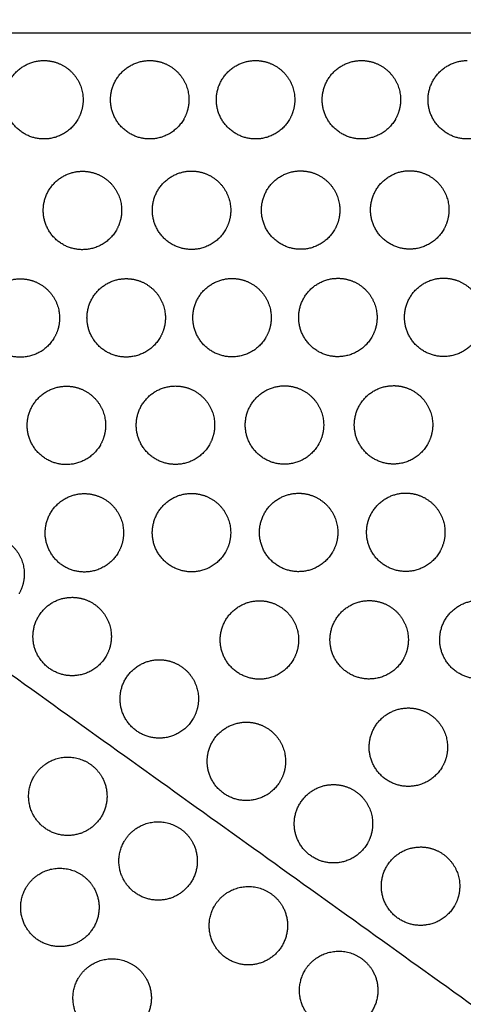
# Model space of a CAD drawing. Header units: millimetres. Extents: x -125 to 375, y 0 to 433.
# Tile 29 of 45: x 194 to 228, y 142 to 218. Entities that reach past the tile are written whole.
import ezdxf

# ---------------------------------------------------------------- set-up
doc = ezdxf.new("R2010")
doc.units = ezdxf.units.MM
doc.layers.add('Layer 01', color=18, linetype='Continuous', true_color=0x000000)

msp = doc.modelspace()

# ---------------------------------------------------------------- linework, layer by layer
at = {"layer": 'Layer 01'}
for points in [[(250, 433.013, 76), (187.5, 324.76, 76), (125, 216.506, 76)], [(282.095, 287.72, 87), (203.547, 252.113, 81.5), (125, 216.506, 76)], [(375, 216.506, 76), (250, 216.506, 76), (125, 216.506, 76)], [(265.22, 116.065, 87), (195.11, 166.286, 81.5), (125, 216.506, 76)], [(250, 0, 76), (187.5, 108.253, 76), (125, 216.506, 76)]]:
    msp.add_open_spline(points, degree=2, dxfattribs=at)
at = {"layer": 'Layer 01', "extrusion": (1.3751e-14, -0.108866, -0.994056)}
msp.add_rational_spline([(198.643, 209.906, 76.723), (197.777, 208.406, 76.887), (196.045, 208.406, 76.887), (193.045, 208.406, 76.887), (193.045, 211.406, 76.559), (193.045, 214.406, 76.23), (196.045, 214.406, 76.23)], [0.868347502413, 0.807007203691, 1, 0.707106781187, 1, 0.707106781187, 1], degree=2, knots=[5.529659, 5.529659, 5.529659, 9.49499, 9.49499, 15.512927, 15.512927, 21.530864, 21.530864, 21.530864], dxfattribs=at)
at = {"layer": 'Layer 01', "extrusion": (7.24707e-14, 0.108866, 0.994056)}
msp.add_rational_spline([(196.045, 214.406, 76.23), (196.848, 214.406, 76.23), (197.545, 214.004, 76.274)], [1, 0.900099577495, 0.868347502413], degree=2, dxfattribs=at)
at = {"layer": 'Layer 01', "extrusion": (-6.75833e-14, -0.108866, -0.994056)}
msp.add_rational_spline([(197.545, 214.004, 76.274), (199.045, 213.138, 76.369), (199.045, 211.406, 76.559), (199.045, 210.603, 76.647), (198.643, 209.906, 76.723)], [0.868347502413, 0.807007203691, 1, 0.900099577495, 0.868347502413], degree=2, knots=[0, 0, 0, 3.477052, 3.477052, 5.529659, 5.529659, 5.529659], dxfattribs=at)
at = {"layer": 'Layer 01', "extrusion": (3.92322e-15, 0.108866, 0.994056)}
msp.add_rational_spline([(206.743, 209.906, 76.723), (205.877, 208.406, 76.887), (204.145, 208.406, 76.887), (201.145, 208.406, 76.887), (201.145, 211.406, 76.559), (201.145, 214.406, 76.23), (204.145, 214.406, 76.23)], [0.868347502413, 0.807007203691, 1, 0.707106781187, 1, 0.707106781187, 1], degree=2, knots=[5.529659, 5.529659, 5.529659, 9.49499, 9.49499, 15.512927, 15.512927, 21.530864, 21.530864, 21.530864], dxfattribs=at)
at = {"layer": 'Layer 01', "extrusion": (4.93756e-14, 0.108866, 0.994056)}
msp.add_rational_spline([(204.145, 214.406, 76.23), (204.948, 214.406, 76.23), (205.645, 214.004, 76.274)], [1, 0.900099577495, 0.868347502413], degree=2, dxfattribs=at)
at = {"layer": 'Layer 01', "extrusion": (1.11719e-14, -0.108866, -0.994056)}
msp.add_rational_spline([(205.645, 214.004, 76.274), (207.145, 213.138, 76.369), (207.145, 211.406, 76.559), (207.145, 210.603, 76.647), (206.743, 209.906, 76.723)], [0.868347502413, 0.807007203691, 1, 0.900099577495, 0.868347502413], degree=2, knots=[0, 0, 0, 3.477052, 3.477052, 5.529659, 5.529659, 5.529659], dxfattribs=at)
at = {"layer": 'Layer 01', "extrusion": (1.21572e-16, -0.108866, -0.994056)}
msp.add_rational_spline([(214.843, 209.906, 76.723), (213.977, 208.406, 76.887), (212.245, 208.406, 76.887), (209.245, 208.406, 76.887), (209.245, 211.406, 76.559), (209.245, 214.406, 76.23), (212.245, 214.406, 76.23)], [0.868347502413, 0.807007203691, 1, 0.707106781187, 1, 0.707106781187, 1], degree=2, knots=[5.529659, 5.529659, 5.529659, 9.49499, 9.49499, 15.512927, 15.512927, 21.530864, 21.530864, 21.530864], dxfattribs=at)
at = {"layer": 'Layer 01', "extrusion": (5.32248e-14, 0.108866, 0.994056)}
msp.add_rational_spline([(212.245, 214.406, 76.23), (213.048, 214.406, 76.23), (213.745, 214.004, 76.274)], [1, 0.900099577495, 0.868347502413], degree=2, dxfattribs=at)
at = {"layer": 'Layer 01', "extrusion": (-1.32958e-14, -0.108866, -0.994056)}
msp.add_rational_spline([(213.745, 214.004, 76.274), (215.245, 213.138, 76.369), (215.245, 211.406, 76.559), (215.245, 210.603, 76.647), (214.843, 209.906, 76.723)], [0.868347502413, 0.807007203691, 1, 0.900099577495, 0.868347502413], degree=2, knots=[0, 0, 0, 3.477052, 3.477052, 5.529659, 5.529659, 5.529659], dxfattribs=at)
at = {"layer": 'Layer 01', "extrusion": (4.57709e-15, 0.108866, 0.994056)}
msp.add_rational_spline([(222.943, 209.906, 76.723), (222.077, 208.406, 76.887), (220.345, 208.406, 76.887), (217.345, 208.406, 76.887), (217.345, 211.406, 76.559), (217.345, 214.406, 76.23), (220.345, 214.406, 76.23)], [0.868347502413, 0.807007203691, 1, 0.707106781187, 1, 0.707106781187, 1], degree=2, knots=[5.529659, 5.529659, 5.529659, 9.49499, 9.49499, 15.512927, 15.512927, 21.530864, 21.530864, 21.530864], dxfattribs=at)
at = {"layer": 'Layer 01', "extrusion": (8.83717e-14, 0.108866, 0.994056)}
msp.add_rational_spline([(220.345, 214.406, 76.23), (221.148, 214.406, 76.23), (221.845, 214.004, 76.274)], [1, 0.900099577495, 0.868347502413], degree=2, dxfattribs=at)
at = {"layer": 'Layer 01', "extrusion": (-2.8758e-14, -0.108866, -0.994056)}
msp.add_rational_spline([(221.845, 214.004, 76.274), (223.345, 213.138, 76.369), (223.345, 211.406, 76.559), (223.345, 210.603, 76.647), (222.943, 209.906, 76.723)], [0.868347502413, 0.807007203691, 1, 0.900099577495, 0.868347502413], degree=2, knots=[0, 0, 0, 3.477052, 3.477052, 5.529659, 5.529659, 5.529659], dxfattribs=at)
at = {"layer": 'Layer 01', "extrusion": (0, -0.108866, -0.994056)}
msp.add_rational_spline([(231.043, 209.906, 76.723), (230.177, 208.406, 76.887), (228.445, 208.406, 76.887), (225.445, 208.406, 76.887), (225.445, 211.406, 76.559), (225.445, 214.406, 76.23), (228.445, 214.406, 76.23)], [0.868347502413, 0.807007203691, 1, 0.707106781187, 1, 0.707106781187, 1], degree=2, knots=[5.529659, 5.529659, 5.529659, 9.49499, 9.49499, 15.512927, 15.512927, 21.530864, 21.530864, 21.530864], dxfattribs=at)
at = {"layer": 'Layer 01', "extrusion": (-4.33716e-16, -0.108866, -0.994056)}
msp.add_rational_spline([(201.592, 201.436, 77.65), (200.726, 199.936, 77.815), (198.994, 199.936, 77.815), (195.994, 199.936, 77.815), (195.994, 202.936, 77.486), (195.994, 205.936, 77.158), (198.994, 205.936, 77.158)], [0.868347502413, 0.807007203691, 1, 0.707106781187, 1, 0.707106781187, 1], degree=2, knots=[5.529659, 5.529659, 5.529659, 9.49499, 9.49499, 15.512927, 15.512927, 21.530864, 21.530864, 21.530864], dxfattribs=at)
at = {"layer": 'Layer 01', "extrusion": (-5.2216e-14, 0.108866, 0.994056)}
msp.add_rational_spline([(198.994, 205.936, 77.158), (199.798, 205.936, 77.158), (200.494, 205.534, 77.202)], [1, 0.900099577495, 0.868347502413], degree=2, dxfattribs=at)
at = {"layer": 'Layer 01', "extrusion": (3.74901e-15, -0.108866, -0.994056)}
msp.add_rational_spline([(209.942, 201.45, 77.649), (209.076, 199.95, 77.813), (207.344, 199.95, 77.813), (204.344, 199.95, 77.813), (204.344, 202.95, 77.485), (204.344, 205.95, 77.156), (207.344, 205.95, 77.156)], [0.868347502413, 0.807007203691, 1, 0.707106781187, 1, 0.707106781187, 1], degree=2, knots=[5.529659, 5.529659, 5.529659, 9.49499, 9.49499, 15.512927, 15.512927, 21.530864, 21.530864, 21.530864], dxfattribs=at)
at = {"layer": 'Layer 01', "extrusion": (-7.36387e-14, 0.108866, 0.994056)}
for points in [[(207.344, 205.95, 77.156), (208.148, 205.95, 77.156), (208.844, 205.548, 77.2)], [(207.341, 181.288, 79.857), (208.144, 181.288, 79.857), (208.841, 180.886, 79.901)]]:
    msp.add_rational_spline(points, [1, 0.900099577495, 0.868347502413], degree=2, dxfattribs=at)
at = {"layer": 'Layer 01', "extrusion": (1.30774e-15, 0.108866, 0.994056)}
msp.add_rational_spline([(218.292, 201.464, 77.647), (217.426, 199.964, 77.812), (215.694, 199.964, 77.812), (212.694, 199.964, 77.812), (212.694, 202.964, 77.483), (212.694, 205.964, 77.155), (215.694, 205.964, 77.155)], [0.868347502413, 0.807007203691, 1, 0.707106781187, 1, 0.707106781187, 1], degree=2, knots=[5.529659, 5.529659, 5.529659, 9.49499, 9.49499, 15.512927, 15.512927, 21.530864, 21.530864, 21.530864], dxfattribs=at)
at = {"layer": 'Layer 01', "extrusion": (-2.52718e-14, 0.108866, 0.994056)}
msp.add_rational_spline([(215.694, 205.964, 77.155), (216.498, 205.964, 77.155), (217.194, 205.562, 77.199)], [1, 0.900099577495, 0.868347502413], degree=2, dxfattribs=at)
at = {"layer": 'Layer 01', "extrusion": (3.36222e-15, -0.108866, -0.994056)}
msp.add_rational_spline([(226.642, 201.477, 77.646), (225.776, 199.977, 77.81), (224.044, 199.977, 77.81), (221.044, 199.977, 77.81), (221.044, 202.977, 77.482), (221.044, 205.977, 77.153), (224.044, 205.977, 77.153)], [0.868347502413, 0.807007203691, 1, 0.707106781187, 1, 0.707106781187, 1], degree=2, knots=[5.529659, 5.529659, 5.529659, 9.49499, 9.49499, 15.512927, 15.512927, 21.530864, 21.530864, 21.530864], dxfattribs=at)
at = {"layer": 'Layer 01', "extrusion": (-9.72381e-14, 0.108866, 0.994056)}
msp.add_rational_spline([(224.044, 205.977, 77.153), (224.848, 205.977, 77.153), (225.544, 205.575, 77.197)], [1, 0.900099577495, 0.868347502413], degree=2, dxfattribs=at)
at = {"layer": 'Layer 01', "extrusion": (1.6864e-14, -0.108866, -0.994056)}
msp.add_rational_spline([(200.494, 205.534, 77.202), (201.994, 204.668, 77.297), (201.994, 202.936, 77.486), (201.994, 202.132, 77.574), (201.592, 201.436, 77.65)], [0.868347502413, 0.807007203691, 1, 0.900099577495, 0.868347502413], degree=2, knots=[0, 0, 0, 3.477052, 3.477052, 5.529659, 5.529659, 5.529659], dxfattribs=at)
at = {"layer": 'Layer 01', "extrusion": (1.50374e-14, -0.108866, -0.994056)}
msp.add_rational_spline([(208.844, 205.548, 77.2), (210.344, 204.682, 77.295), (210.344, 202.95, 77.485), (210.344, 202.146, 77.573), (209.942, 201.45, 77.649)], [0.868347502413, 0.807007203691, 1, 0.900099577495, 0.868347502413], degree=2, knots=[0, 0, 0, 3.477052, 3.477052, 5.529659, 5.529659, 5.529659], dxfattribs=at)
at = {"layer": 'Layer 01', "extrusion": (2.55296e-14, -0.108866, -0.994056)}
for points in [[(217.194, 205.562, 77.199), (218.694, 204.696, 77.293), (218.694, 202.964, 77.483), (218.694, 202.16, 77.571), (218.292, 201.464, 77.647)], [(225.544, 205.575, 77.197), (227.044, 204.709, 77.292), (227.044, 202.977, 77.482), (227.044, 202.174, 77.57), (226.642, 201.477, 77.646)]]:
    msp.add_rational_spline(points, [0.868347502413, 0.807007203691, 1, 0.900099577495, 0.868347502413], degree=2, knots=[0, 0, 0, 3.477052, 3.477052, 5.529659, 5.529659, 5.529659], dxfattribs=at)
at = {"layer": 'Layer 01', "extrusion": (5.60074e-15, 0.108866, 0.994056)}
msp.add_rational_spline([(196.841, 193.208, 78.552), (195.975, 191.708, 78.716), (194.243, 191.708, 78.716), (191.243, 191.708, 78.716), (191.243, 194.708, 78.387), (191.243, 197.708, 78.059), (194.243, 197.708, 78.059)], [0.868347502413, 0.807007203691, 1, 0.707106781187, 1, 0.707106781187, 1], degree=2, knots=[5.529659, 5.529659, 5.529659, 9.49499, 9.49499, 15.512927, 15.512927, 21.530864, 21.530864, 21.530864], dxfattribs=at)
at = {"layer": 'Layer 01', "extrusion": (-7.91602e-14, 0.108866, 0.994056)}
msp.add_rational_spline([(194.243, 197.708, 78.059), (195.047, 197.708, 78.059), (195.743, 197.306, 78.103)], [1, 0.900099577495, 0.868347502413], degree=2, dxfattribs=at)
at = {"layer": 'Layer 01', "extrusion": (-4.66277e-15, 0.108866, 0.994056)}
msp.add_rational_spline([(204.941, 193.221, 78.55), (204.075, 191.721, 78.714), (202.343, 191.721, 78.714), (199.343, 191.721, 78.714), (199.343, 194.721, 78.386), (199.343, 197.721, 78.057), (202.343, 197.721, 78.057)], [0.868347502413, 0.807007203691, 1, 0.707106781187, 1, 0.707106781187, 1], degree=2, knots=[5.529659, 5.529659, 5.529659, 9.49499, 9.49499, 15.512927, 15.512927, 21.530864, 21.530864, 21.530864], dxfattribs=at)
at = {"layer": 'Layer 01', "extrusion": (3.79873e-14, 0.108866, 0.994056)}
msp.add_rational_spline([(202.343, 197.721, 78.057), (203.147, 197.721, 78.057), (203.843, 197.319, 78.101)], [1, 0.900099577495, 0.868347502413], degree=2, dxfattribs=at)
at = {"layer": 'Layer 01', "extrusion": (-9.14782e-15, 0.108866, 0.994056)}
msp.add_rational_spline([(213.041, 193.234, 78.549), (212.175, 191.734, 78.713), (210.443, 191.734, 78.713), (207.443, 191.734, 78.713), (207.443, 194.734, 78.384), (207.443, 197.734, 78.056), (210.443, 197.734, 78.056)], [0.868347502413, 0.807007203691, 1, 0.707106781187, 1, 0.707106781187, 1], degree=2, knots=[5.529659, 5.529659, 5.529659, 9.49499, 9.49499, 15.512927, 15.512927, 21.530864, 21.530864, 21.530864], dxfattribs=at)
at = {"layer": 'Layer 01', "extrusion": (4.40133e-14, 0.108866, 0.994056)}
msp.add_rational_spline([(210.443, 197.734, 78.056), (211.247, 197.734, 78.056), (211.943, 197.332, 78.1)], [1, 0.900099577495, 0.868347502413], degree=2, dxfattribs=at)
at = {"layer": 'Layer 01', "extrusion": (-1.17965e-14, 0.108866, 0.994056)}
msp.add_rational_spline([(221.141, 193.248, 78.547), (220.275, 191.748, 78.711), (218.543, 191.748, 78.711), (215.543, 191.748, 78.711), (215.543, 194.748, 78.383), (215.543, 197.748, 78.054), (218.543, 197.748, 78.054)], [0.868347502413, 0.807007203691, 1, 0.707106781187, 1, 0.707106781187, 1], degree=2, knots=[5.529659, 5.529659, 5.529659, 9.49499, 9.49499, 15.512927, 15.512927, 21.530864, 21.530864, 21.530864], dxfattribs=at)
at = {"layer": 'Layer 01', "extrusion": (3.0289e-14, 0.108866, 0.994056)}
msp.add_rational_spline([(218.543, 197.748, 78.054), (219.347, 197.748, 78.054), (220.043, 197.346, 78.098)], [1, 0.900099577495, 0.868347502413], degree=2, dxfattribs=at)
at = {"layer": 'Layer 01', "extrusion": (2.84095e-16, 0.108866, 0.994056)}
msp.add_rational_spline([(229.241, 193.261, 78.546), (228.375, 191.761, 78.71), (226.643, 191.761, 78.71), (223.643, 191.761, 78.71), (223.643, 194.761, 78.381), (223.643, 197.761, 78.053), (226.643, 197.761, 78.053)], [0.868347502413, 0.807007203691, 1, 0.707106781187, 1, 0.707106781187, 1], degree=2, knots=[5.529659, 5.529659, 5.529659, 9.49499, 9.49499, 15.512927, 15.512927, 21.530864, 21.530864, 21.530864], dxfattribs=at)
at = {"layer": 'Layer 01', "extrusion": (-9.50613e-14, 0.108866, 0.994056)}
msp.add_rational_spline([(226.643, 197.761, 78.053), (227.447, 197.761, 78.053), (228.143, 197.359, 78.097)], [1, 0.900099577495, 0.868347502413], degree=2, dxfattribs=at)
at = {"layer": 'Layer 01', "extrusion": (-4.24785e-17, -0.108866, -0.994056)}
msp.add_rational_spline([(228.143, 197.359, 78.097), (229.643, 196.493, 78.192), (229.643, 194.761, 78.381), (229.643, 193.957, 78.469), (229.241, 193.261, 78.546)], [0.868347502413, 0.807007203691, 1, 0.900099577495, 0.868347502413], degree=2, knots=[0, 0, 0, 3.477052, 3.477052, 5.529659, 5.529659, 5.529659], dxfattribs=at)
at = {"layer": 'Layer 01', "extrusion": (5.09742e-16, -0.108866, -0.994056)}
msp.add_rational_spline([(195.743, 197.306, 78.103), (197.243, 196.44, 78.198), (197.243, 194.708, 78.387), (197.243, 193.904, 78.475), (196.841, 193.208, 78.552)], [0.868347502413, 0.807007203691, 1, 0.900099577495, 0.868347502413], degree=2, knots=[0, 0, 0, 3.477052, 3.477052, 5.529659, 5.529659, 5.529659], dxfattribs=at)
at = {"layer": 'Layer 01', "extrusion": (3.04996e-14, -0.108866, -0.994056)}
msp.add_rational_spline([(203.843, 197.319, 78.101), (205.343, 196.453, 78.196), (205.343, 194.721, 78.386), (205.343, 193.917, 78.474), (204.941, 193.221, 78.55)], [0.868347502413, 0.807007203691, 1, 0.900099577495, 0.868347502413], degree=2, knots=[0, 0, 0, 3.477052, 3.477052, 5.529659, 5.529659, 5.529659], dxfattribs=at)
at = {"layer": 'Layer 01', "extrusion": (-2.33632e-14, -0.108866, -0.994056)}
msp.add_rational_spline([(211.943, 197.332, 78.1), (213.443, 196.466, 78.195), (213.443, 194.734, 78.384), (213.443, 193.931, 78.472), (213.041, 193.234, 78.549)], [0.868347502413, 0.807007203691, 1, 0.900099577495, 0.868347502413], degree=2, knots=[0, 0, 0, 3.477052, 3.477052, 5.529659, 5.529659, 5.529659], dxfattribs=at)
at = {"layer": 'Layer 01', "extrusion": (7.7056e-14, -0.108866, -0.994056)}
msp.add_rational_spline([(220.043, 197.346, 78.098), (221.543, 196.48, 78.193), (221.543, 194.748, 78.383), (221.543, 193.944, 78.471), (221.141, 193.248, 78.547)], [0.868347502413, 0.807007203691, 1, 0.900099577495, 0.868347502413], degree=2, knots=[0, 0, 0, 3.477052, 3.477052, 5.529659, 5.529659, 5.529659], dxfattribs=at)
at = {"layer": 'Layer 01', "extrusion": (2.20852e-15, -0.108866, -0.994056)}
msp.add_rational_spline([(200.365, 184.993, 79.451), (199.499, 183.493, 79.616), (197.767, 183.493, 79.616), (194.767, 183.493, 79.616), (194.767, 186.493, 79.287), (194.767, 189.493, 78.958), (197.767, 189.493, 78.958)], [0.868347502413, 0.807007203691, 1, 0.707106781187, 1, 0.707106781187, 1], degree=2, knots=[5.529659, 5.529659, 5.529659, 9.49499, 9.49499, 15.512927, 15.512927, 21.530864, 21.530864, 21.530864], dxfattribs=at)
at = {"layer": 'Layer 01', "extrusion": (8.6195e-14, 0.108866, 0.994056)}
msp.add_rational_spline([(197.767, 189.493, 78.958), (198.57, 189.493, 78.958), (199.267, 189.091, 79.002)], [1, 0.900099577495, 0.868347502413], degree=2, dxfattribs=at)
at = {"layer": 'Layer 01', "extrusion": (-4.33281e-14, -0.108866, -0.994056)}
msp.add_rational_spline([(199.267, 189.091, 79.002), (200.767, 188.225, 79.097), (200.767, 186.493, 79.287), (200.767, 185.689, 79.375), (200.365, 184.993, 79.451)], [0.868347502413, 0.807007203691, 1, 0.900099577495, 0.868347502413], degree=2, knots=[0, 0, 0, 3.477052, 3.477052, 5.529659, 5.529659, 5.529659], dxfattribs=at)
at = {"layer": 'Layer 01', "extrusion": (-1.73882e-14, 0.108866, 0.994056)}
msp.add_rational_spline([(208.71, 185.007, 79.45), (207.844, 183.507, 79.614), (206.112, 183.507, 79.614), (203.112, 183.507, 79.614), (203.112, 186.507, 79.285), (203.112, 189.507, 78.957), (206.112, 189.507, 78.957)], [0.868347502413, 0.807007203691, 1, 0.707106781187, 1, 0.707106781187, 1], degree=2, knots=[5.529659, 5.529659, 5.529659, 9.49499, 9.49499, 15.512927, 15.512927, 21.530864, 21.530864, 21.530864], dxfattribs=at)
at = {"layer": 'Layer 01', "extrusion": (8.8531e-14, 0.108866, 0.994056)}
msp.add_rational_spline([(206.112, 189.507, 78.957), (206.915, 189.507, 78.957), (207.612, 189.105, 79.001)], [1, 0.900099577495, 0.868347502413], degree=2, dxfattribs=at)
at = {"layer": 'Layer 01', "extrusion": (2.0687e-14, -0.108866, -0.994056)}
msp.add_rational_spline([(207.612, 189.105, 79.001), (209.112, 188.239, 79.096), (209.112, 186.507, 79.285), (209.112, 185.703, 79.373), (208.71, 185.007, 79.45)], [0.868347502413, 0.807007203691, 1, 0.900099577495, 0.868347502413], degree=2, knots=[0, 0, 0, 3.477052, 3.477052, 5.529659, 5.529659, 5.529659], dxfattribs=at)
at = {"layer": 'Layer 01', "extrusion": (1.495e-15, -0.108866, -0.994056)}
msp.add_rational_spline([(217.055, 185.021, 79.448), (216.189, 183.521, 79.612), (214.457, 183.521, 79.612), (211.457, 183.521, 79.612), (211.457, 186.521, 79.284), (211.457, 189.521, 78.955), (214.457, 189.521, 78.955)], [0.868347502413, 0.807007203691, 1, 0.707106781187, 1, 0.707106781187, 1], degree=2, knots=[5.529659, 5.529659, 5.529659, 9.49499, 9.49499, 15.512927, 15.512927, 21.530864, 21.530864, 21.530864], dxfattribs=at)
at = {"layer": 'Layer 01', "extrusion": (-5.60652e-14, 0.108866, 0.994056)}
for points in [[(214.457, 189.521, 78.955), (215.26, 189.521, 78.955), (215.957, 189.119, 78.999)], [(211.54, 163.79, 81.773), (212.344, 163.79, 81.773), (213.04, 163.388, 81.817)]]:
    msp.add_rational_spline(points, [1, 0.900099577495, 0.868347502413], degree=2, dxfattribs=at)
at = {"layer": 'Layer 01', "extrusion": (-1.46976e-14, -0.108866, -0.994056)}
msp.add_rational_spline([(215.957, 189.119, 78.999), (217.457, 188.253, 79.094), (217.457, 186.521, 79.284), (217.457, 185.717, 79.372), (217.055, 185.021, 79.448)], [0.868347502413, 0.807007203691, 1, 0.900099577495, 0.868347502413], degree=2, knots=[0, 0, 0, 3.477052, 3.477052, 5.529659, 5.529659, 5.529659], dxfattribs=at)
at = {"layer": 'Layer 01', "extrusion": (2.64253e-15, -0.108866, -0.994056)}
msp.add_rational_spline([(225.4, 185.034, 79.447), (224.534, 183.534, 79.611), (222.802, 183.534, 79.611), (219.802, 183.534, 79.611), (219.802, 186.534, 79.282), (219.802, 189.534, 78.954), (222.802, 189.534, 78.954)], [0.868347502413, 0.807007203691, 1, 0.707106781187, 1, 0.707106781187, 1], degree=2, knots=[5.529659, 5.529659, 5.529659, 9.49499, 9.49499, 15.512927, 15.512927, 21.530864, 21.530864, 21.530864], dxfattribs=at)
at = {"layer": 'Layer 01', "extrusion": (-6.97895e-14, 0.108866, 0.994056)}
msp.add_rational_spline([(222.802, 189.534, 78.954), (223.605, 189.534, 78.954), (224.302, 189.133, 78.998)], [1, 0.900099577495, 0.868347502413], degree=2, dxfattribs=at)
at = {"layer": 'Layer 01', "extrusion": (1.63118e-14, -0.108866, -0.994056)}
msp.add_rational_spline([(224.302, 189.133, 78.998), (225.802, 188.266, 79.093), (225.802, 186.534, 79.282), (225.802, 185.731, 79.37), (225.4, 185.034, 79.447)], [0.868347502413, 0.807007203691, 1, 0.900099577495, 0.868347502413], degree=2, knots=[0, 0, 0, 3.477052, 3.477052, 5.529659, 5.529659, 5.529659], dxfattribs=at)
at = {"layer": 'Layer 01', "extrusion": (0, 0.108866, 0.994056)}
msp.add_rational_spline([(201.739, 176.775, 80.351), (200.873, 175.275, 80.516), (199.141, 175.275, 80.516), (196.141, 175.275, 80.516), (196.141, 178.275, 80.187), (196.141, 181.275, 79.858), (199.141, 181.275, 79.858)], [0.868347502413, 0.807007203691, 1, 0.707106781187, 1, 0.707106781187, 1], degree=2, knots=[5.529659, 5.529659, 5.529659, 9.49499, 9.49499, 15.512927, 15.512927, 21.530864, 21.530864, 21.530864], dxfattribs=at)
at = {"layer": 'Layer 01', "extrusion": (-4.06685e-14, 0.108866, 0.994056)}
msp.add_rational_spline([(199.141, 181.275, 79.858), (199.944, 181.275, 79.858), (200.641, 180.873, 79.902)], [1, 0.900099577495, 0.868347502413], degree=2, dxfattribs=at)
at = {"layer": 'Layer 01', "extrusion": (2.90128e-14, -0.108866, -0.994056)}
msp.add_rational_spline([(200.641, 180.873, 79.902), (202.141, 180.007, 79.997), (202.141, 178.275, 80.187), (202.141, 177.471, 80.275), (201.739, 176.775, 80.351)], [0.868347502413, 0.807007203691, 1, 0.900099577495, 0.868347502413], degree=2, knots=[0, 0, 0, 3.477052, 3.477052, 5.529659, 5.529659, 5.529659], dxfattribs=at)
at = {"layer": 'Layer 01', "extrusion": (-2.63704e-16, -0.108866, -0.994056)}
msp.add_rational_spline([(209.939, 176.788, 80.35), (209.073, 175.288, 80.514), (207.341, 175.288, 80.514), (204.341, 175.288, 80.514), (204.341, 178.288, 80.186), (204.341, 181.288, 79.857), (207.341, 181.288, 79.857)], [0.868347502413, 0.807007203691, 1, 0.707106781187, 1, 0.707106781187, 1], degree=2, knots=[5.529659, 5.529659, 5.529659, 9.49499, 9.49499, 15.512927, 15.512927, 21.530864, 21.530864, 21.530864], dxfattribs=at)
at = {"layer": 'Layer 01', "extrusion": (2.64216e-14, -0.108866, -0.994056)}
msp.add_rational_spline([(208.841, 180.886, 79.901), (210.341, 180.02, 79.996), (210.341, 178.288, 80.186), (210.341, 177.485, 80.274), (209.939, 176.788, 80.35)], [0.868347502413, 0.807007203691, 1, 0.900099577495, 0.868347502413], degree=2, knots=[0, 0, 0, 3.477052, 3.477052, 5.529659, 5.529659, 5.529659], dxfattribs=at)
at = {"layer": 'Layer 01', "extrusion": (2.69376e-16, -0.108866, -0.994056)}
msp.add_rational_spline([(218.139, 176.802, 80.348), (217.273, 175.302, 80.513), (215.541, 175.302, 80.513), (212.541, 175.302, 80.513), (212.541, 178.302, 80.184), (212.541, 181.302, 79.855), (215.541, 181.302, 79.855)], [0.868347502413, 0.807007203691, 1, 0.707106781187, 1, 0.707106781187, 1], degree=2, knots=[5.529659, 5.529659, 5.529659, 9.49499, 9.49499, 15.512927, 15.512927, 21.530864, 21.530864, 21.530864], dxfattribs=at)
at = {"layer": 'Layer 01', "extrusion": (1.15475e-13, 0.108866, 0.994056)}
msp.add_rational_spline([(215.541, 181.302, 79.855), (216.344, 181.302, 79.855), (217.041, 180.9, 79.899)], [1, 0.900099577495, 0.868347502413], degree=2, dxfattribs=at)
at = {"layer": 'Layer 01', "extrusion": (7.56118e-15, -0.108866, -0.994056)}
for points in [[(217.041, 180.9, 79.899), (218.541, 180.034, 79.994), (218.541, 178.302, 80.184), (218.541, 177.498, 80.272), (218.139, 176.802, 80.348)], [(213.04, 163.388, 81.817), (214.54, 162.522, 81.912), (214.54, 160.79, 82.102), (214.54, 159.986, 82.19), (214.138, 159.29, 82.266)]]:
    msp.add_rational_spline(points, [0.868347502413, 0.807007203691, 1, 0.900099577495, 0.868347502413], degree=2, knots=[0, 0, 0, 3.477052, 3.477052, 5.529659, 5.529659, 5.529659], dxfattribs=at)
at = {"layer": 'Layer 01', "extrusion": (-1.69468e-14, 0.108866, 0.994056)}
msp.add_rational_spline([(226.339, 176.816, 80.347), (225.473, 175.316, 80.511), (223.741, 175.316, 80.511), (220.741, 175.316, 80.511), (220.741, 178.316, 80.183), (220.741, 181.316, 79.854), (223.741, 181.316, 79.854)], [0.868347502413, 0.807007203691, 1, 0.707106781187, 1, 0.707106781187, 1], degree=2, knots=[5.529659, 5.529659, 5.529659, 9.49499, 9.49499, 15.512927, 15.512927, 21.530864, 21.530864, 21.530864], dxfattribs=at)
at = {"layer": 'Layer 01', "extrusion": (7.09575e-14, 0.108866, 0.994056)}
msp.add_rational_spline([(223.741, 181.316, 79.854), (224.544, 181.316, 79.854), (225.241, 180.914, 79.898)], [1, 0.900099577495, 0.868347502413], degree=2, dxfattribs=at)
at = {"layer": 'Layer 01', "extrusion": (2.67615e-15, -0.108866, -0.994056)}
msp.add_rational_spline([(225.241, 180.914, 79.898), (226.741, 180.048, 79.993), (226.741, 178.316, 80.183), (226.741, 177.512, 80.271), (226.339, 176.816, 80.347)], [0.868347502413, 0.807007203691, 1, 0.900099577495, 0.868347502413], degree=2, knots=[0, 0, 0, 3.477052, 3.477052, 5.529659, 5.529659, 5.529659], dxfattribs=at)
at = {"layer": 'Layer 01', "extrusion": (6.8178e-14, -0.108866, -0.994056)}
msp.add_rational_spline([(193.041, 177.713, 80.248), (194.541, 176.847, 80.343), (194.541, 175.115, 80.533), (194.541, 174.312, 80.621), (194.139, 173.615, 80.697)], [0.868347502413, 0.807007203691, 1, 0.900099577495, 0.868347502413], degree=2, knots=[0, 0, 0, 3.477052, 3.477052, 5.529659, 5.529659, 5.529659], dxfattribs=at)
at = {"layer": 'Layer 01', "extrusion": (3.02384e-15, -0.108866, -0.994056)}
msp.add_rational_spline([(200.805, 168.84, 81.22), (199.939, 167.34, 81.384), (198.207, 167.34, 81.384), (195.207, 167.34, 81.384), (195.207, 170.34, 81.056), (195.207, 173.34, 80.727), (198.207, 173.34, 80.727)], [0.868347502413, 0.807007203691, 1, 0.707106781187, 1, 0.707106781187, 1], degree=2, knots=[5.529659, 5.529659, 5.529659, 9.49499, 9.49499, 15.512927, 15.512927, 21.530864, 21.530864, 21.530864], dxfattribs=at)
at = {"layer": 'Layer 01', "extrusion": (4.56857e-14, 0.108866, 0.994056)}
msp.add_rational_spline([(198.207, 173.34, 80.727), (199.011, 173.34, 80.727), (199.707, 172.938, 80.771)], [1, 0.900099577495, 0.868347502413], degree=2, dxfattribs=at)
at = {"layer": 'Layer 01', "extrusion": (1.44427e-14, -0.108866, -0.994056)}
msp.add_rational_spline([(199.707, 172.938, 80.771), (201.207, 172.072, 80.866), (201.207, 170.34, 81.056), (201.207, 169.536, 81.144), (200.805, 168.84, 81.22)], [0.868347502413, 0.807007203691, 1, 0.900099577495, 0.868347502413], degree=2, knots=[0, 0, 0, 3.477052, 3.477052, 5.529659, 5.529659, 5.529659], dxfattribs=at)
at = {"layer": 'Layer 01', "extrusion": (1.5163e-15, -0.108866, -0.994056)}
msp.add_rational_spline([(215.138, 168.577, 81.249), (214.272, 167.077, 81.413), (212.539, 167.077, 81.413), (209.539, 167.077, 81.413), (209.539, 170.077, 81.085), (209.539, 173.077, 80.756), (212.539, 173.077, 80.756)], [0.868347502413, 0.807007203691, 1, 0.707106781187, 1, 0.707106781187, 1], degree=2, knots=[5.529659, 5.529659, 5.529659, 9.49499, 9.49499, 15.512927, 15.512927, 21.530864, 21.530864, 21.530864], dxfattribs=at)
at = {"layer": 'Layer 01', "extrusion": (-6.76127e-14, 0.108866, 0.994056)}
msp.add_rational_spline([(212.539, 173.077, 80.756), (213.343, 173.077, 80.756), (214.039, 172.675, 80.8)], [1, 0.900099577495, 0.868347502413], degree=2, dxfattribs=at)
at = {"layer": 'Layer 01', "extrusion": (9.98245e-15, -0.108866, -0.994056)}
msp.add_rational_spline([(214.039, 172.675, 80.8), (215.539, 171.809, 80.895), (215.539, 170.077, 81.085), (215.539, 169.273, 81.173), (215.138, 168.577, 81.249)], [0.868347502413, 0.807007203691, 1, 0.900099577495, 0.868347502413], degree=2, knots=[0, 0, 0, 3.477052, 3.477052, 5.529659, 5.529659, 5.529659], dxfattribs=at)
at = {"layer": 'Layer 01', "extrusion": (-4.78427e-15, -0.108866, -0.994056)}
msp.add_rational_spline([(223.538, 168.59, 81.248), (222.672, 167.09, 81.412), (220.939, 167.09, 81.412), (217.939, 167.09, 81.412), (217.939, 170.09, 81.083), (217.939, 173.09, 80.755), (220.939, 173.09, 80.755)], [0.868347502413, 0.807007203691, 1, 0.707106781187, 1, 0.707106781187, 1], degree=2, knots=[5.529659, 5.529659, 5.529659, 9.49499, 9.49499, 15.512927, 15.512927, 21.530864, 21.530864, 21.530864], dxfattribs=at)
at = {"layer": 'Layer 01', "extrusion": (5.3384e-14, 0.108866, 0.994056)}
msp.add_rational_spline([(220.939, 173.09, 80.755), (221.743, 173.09, 80.755), (222.439, 172.689, 80.799)], [1, 0.900099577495, 0.868347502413], degree=2, dxfattribs=at)
at = {"layer": 'Layer 01', "extrusion": (1.60569e-14, -0.108866, -0.994056)}
msp.add_rational_spline([(222.439, 172.689, 80.799), (223.939, 171.823, 80.894), (223.939, 170.09, 81.083), (223.939, 169.287, 81.171), (223.538, 168.59, 81.248)], [0.868347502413, 0.807007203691, 1, 0.900099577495, 0.868347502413], degree=2, knots=[0, 0, 0, 3.477052, 3.477052, 5.529659, 5.529659, 5.529659], dxfattribs=at)
at = {"layer": 'Layer 01', "extrusion": (2.61548e-15, 0.108866, 0.994056)}
msp.add_rational_spline([(231.938, 168.604, 81.246), (231.072, 167.104, 81.41), (229.339, 167.104, 81.41), (226.339, 167.104, 81.41), (226.339, 170.104, 81.082), (226.339, 173.104, 80.753), (229.339, 173.104, 80.753)], [0.868347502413, 0.807007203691, 1, 0.707106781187, 1, 0.707106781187, 1], degree=2, knots=[5.529659, 5.529659, 5.529659, 9.49499, 9.49499, 15.512927, 15.512927, 21.530864, 21.530864, 21.530864], dxfattribs=at)
at = {"layer": 'Layer 01', "extrusion": (5.57074e-15, -0.108866, -0.994056)}
msp.add_rational_spline([(207.472, 164.065, 81.743), (206.606, 162.565, 81.907), (204.874, 162.565, 81.907), (201.874, 162.565, 81.907), (201.874, 165.565, 81.579), (201.874, 168.565, 81.25), (204.874, 168.565, 81.25)], [0.868347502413, 0.807007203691, 1, 0.707106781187, 1, 0.707106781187, 1], degree=2, knots=[5.529659, 5.529659, 5.529659, 9.49499, 9.49499, 15.512927, 15.512927, 21.530864, 21.530864, 21.530864], dxfattribs=at)
at = {"layer": 'Layer 01', "extrusion": (-9.28845e-14, 0.108866, 0.994056)}
msp.add_rational_spline([(204.874, 168.565, 81.25), (205.677, 168.565, 81.25), (206.374, 168.163, 81.294)], [1, 0.900099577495, 0.868347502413], degree=2, dxfattribs=at)
at = {"layer": 'Layer 01', "extrusion": (3.63191e-14, -0.108866, -0.994056)}
msp.add_rational_spline([(206.374, 168.163, 81.294), (207.874, 167.297, 81.389), (207.874, 165.565, 81.579), (207.874, 164.761, 81.667), (207.472, 164.065, 81.743)], [0.868347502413, 0.807007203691, 1, 0.900099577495, 0.868347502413], degree=2, knots=[0, 0, 0, 3.477052, 3.477052, 5.529659, 5.529659, 5.529659], dxfattribs=at)
at = {"layer": 'Layer 01', "extrusion": (-1.85654e-14, 0.108866, 0.994056)}
msp.add_rational_spline([(226.536, 160.375, 82.147), (225.67, 158.875, 82.312), (223.938, 158.875, 82.312), (220.938, 158.875, 82.312), (220.938, 161.875, 81.983), (220.938, 164.875, 81.654), (223.938, 164.875, 81.654)], [0.868347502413, 0.807007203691, 1, 0.707106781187, 1, 0.707106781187, 1], degree=2, knots=[5.529659, 5.529659, 5.529659, 9.49499, 9.49499, 15.512927, 15.512927, 21.530864, 21.530864, 21.530864], dxfattribs=at)
at = {"layer": 'Layer 01', "extrusion": (6.32592e-14, 0.108866, 0.994056)}
msp.add_rational_spline([(223.938, 164.875, 81.654), (224.742, 164.875, 81.654), (225.438, 164.473, 81.699)], [1, 0.900099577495, 0.868347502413], degree=2, dxfattribs=at)
at = {"layer": 'Layer 01', "extrusion": (-3.24961e-14, -0.108866, -0.994056)}
msp.add_rational_spline([(225.438, 164.473, 81.699), (226.938, 163.607, 81.793), (226.938, 161.875, 81.983), (226.938, 161.071, 82.071), (226.536, 160.375, 82.147)], [0.868347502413, 0.807007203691, 1, 0.900099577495, 0.868347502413], degree=2, knots=[0, 0, 0, 3.477052, 3.477052, 5.529659, 5.529659, 5.529659], dxfattribs=at)
at = {"layer": 'Layer 01', "extrusion": (1.12372e-15, -0.108866, -0.994056)}
msp.add_rational_spline([(214.138, 159.29, 82.266), (213.272, 157.79, 82.43), (211.54, 157.79, 82.43), (208.54, 157.79, 82.43), (208.54, 160.79, 82.102), (208.54, 163.79, 81.773), (211.54, 163.79, 81.773)], [0.868347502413, 0.807007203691, 1, 0.707106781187, 1, 0.707106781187, 1], degree=2, knots=[5.529659, 5.529659, 5.529659, 9.49499, 9.49499, 15.512927, 15.512927, 21.530864, 21.530864, 21.530864], dxfattribs=at)
at = {"layer": 'Layer 01', "extrusion": (-0.132203, -0.076328, 0.988279)}
for points in [[(195.277, 159.618, 81.007), (195.679, 160.314, 81.115), (196.375, 160.716, 81.239), (197.875, 161.582, 81.507), (199.375, 160.716, 81.64)], [(202.187, 154.668, 81.549), (202.589, 155.364, 81.657), (203.285, 155.766, 81.781), (204.785, 156.632, 82.049), (206.285, 155.766, 82.182)], [(194.67, 151.115, 80.27), (195.072, 151.812, 80.377), (195.768, 152.214, 80.501), (197.268, 153.08, 80.769), (198.768, 152.214, 80.903)], [(209.097, 149.718, 82.092), (209.499, 150.414, 82.199), (210.195, 150.816, 82.323), (211.695, 151.682, 82.591), (213.195, 150.816, 82.725)], [(216.007, 144.768, 82.634), (216.409, 145.464, 82.741), (217.105, 145.866, 82.865), (218.605, 146.732, 83.133), (220.105, 145.866, 83.267)], [(198.67, 144.187, 80.27), (199.072, 144.883, 80.377), (199.768, 145.285, 80.501), (201.268, 146.151, 80.769), (202.768, 145.285, 80.903)]]:
    msp.add_rational_spline(points, [0.868347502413, 0.900099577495, 1, 0.807007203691, 0.868347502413], degree=2, knots=[16.048112, 16.048112, 16.048112, 18.106736, 18.106736, 21.596537, 21.596537, 21.596537], dxfattribs=at)
at = {"layer": 'Layer 01', "extrusion": (0.132203, 0.076328, -0.988279)}
for points in [[(199.375, 160.716, 81.64), (200.071, 160.314, 81.702), (200.473, 159.618, 81.702)], [(206.285, 155.766, 82.182), (206.981, 155.364, 82.245), (207.383, 154.668, 82.245)], [(198.768, 152.214, 80.903), (199.465, 151.812, 80.965), (199.867, 151.115, 80.965)], [(213.195, 150.816, 82.725), (213.892, 150.414, 82.787), (214.293, 149.718, 82.787)], [(220.105, 145.866, 83.267), (220.802, 145.464, 83.329), (221.204, 144.768, 83.329)], [(202.768, 145.285, 80.903), (203.465, 144.883, 80.965), (203.867, 144.187, 80.965)]]:
    msp.add_rational_spline(points, [0.868347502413, 0.900099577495, 1], degree=2, dxfattribs=at)
for points in [[(200.473, 159.618, 81.702), (201.973, 157.019, 81.702), (199.375, 155.519, 81.239), (196.777, 154.019, 80.776), (195.277, 156.618, 80.776), (194.411, 158.118, 80.776), (195.277, 159.618, 81.007)], [(207.383, 154.668, 82.245), (208.883, 152.07, 82.245), (206.285, 150.57, 81.781), (203.687, 149.07, 81.318), (202.187, 151.668, 81.318), (201.321, 153.168, 81.318), (202.187, 154.668, 81.549)], [(199.867, 151.115, 80.965), (201.367, 148.517, 80.965), (198.768, 147.017, 80.501), (196.17, 145.517, 80.038), (194.67, 148.115, 80.038), (193.804, 149.615, 80.038), (194.67, 151.115, 80.27)], [(214.293, 149.718, 82.787), (215.793, 147.12, 82.787), (213.195, 145.62, 82.323), (210.597, 144.12, 81.86), (209.097, 146.718, 81.86), (208.231, 148.218, 81.86), (209.097, 149.718, 82.092)], [(221.204, 144.768, 83.329), (222.704, 142.17, 83.329), (220.105, 140.67, 82.865), (217.507, 139.17, 82.402), (216.007, 141.768, 82.402), (215.141, 143.268, 82.402), (216.007, 144.768, 82.634)], [(203.867, 144.187, 80.965), (205.367, 141.589, 80.965), (202.768, 140.089, 80.501), (200.17, 138.589, 80.038), (198.67, 141.187, 80.038), (197.804, 142.687, 80.038), (198.67, 144.187, 80.27)]]:
    msp.add_rational_spline(points, [1, 0.707106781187, 1, 0.707106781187, 1, 0.807007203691, 0.868347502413], degree=2, knots=[0, 0, 0, 6.035579, 6.035579, 12.071157, 12.071157, 16.048112, 16.048112, 16.048112], dxfattribs=at)
at = {"layer": 'Layer 01', "extrusion": (1.70731e-15, -0.108866, -0.994056)}
msp.add_rational_spline([(220.804, 154.515, 82.789), (219.938, 153.015, 82.953), (218.206, 153.015, 82.953), (215.206, 153.015, 82.953), (215.206, 156.015, 82.625), (215.206, 159.015, 82.296), (218.206, 159.015, 82.296)], [0.868347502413, 0.807007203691, 1, 0.707106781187, 1, 0.707106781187, 1], degree=2, knots=[5.529659, 5.529659, 5.529659, 9.49499, 9.49499, 15.512927, 15.512927, 21.530864, 21.530864, 21.530864], dxfattribs=at)
at = {"layer": 'Layer 01', "extrusion": (9.40525e-14, 0.108866, 0.994056)}
msp.add_rational_spline([(218.206, 159.015, 82.296), (219.01, 159.015, 82.296), (219.706, 158.613, 82.34)], [1, 0.900099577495, 0.868347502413], degree=2, dxfattribs=at)
at = {"layer": 'Layer 01', "extrusion": (-1.1809e-14, -0.108866, -0.994056)}
msp.add_rational_spline([(219.706, 158.613, 82.34), (221.206, 157.747, 82.435), (221.206, 156.015, 82.625), (221.206, 155.211, 82.713), (220.804, 154.515, 82.789)], [0.868347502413, 0.807007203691, 1, 0.900099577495, 0.868347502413], degree=2, knots=[0, 0, 0, 3.477052, 3.477052, 5.529659, 5.529659, 5.529659], dxfattribs=at)
at = {"layer": 'Layer 01', "extrusion": (3.80816e-15, -0.108866, -0.994056)}
msp.add_rational_spline([(227.47, 149.74, 83.312), (226.604, 148.24, 83.476), (224.872, 148.24, 83.476), (221.872, 148.24, 83.476), (221.872, 151.24, 83.148), (221.872, 154.24, 82.819), (224.872, 154.24, 82.819)], [0.868347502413, 0.807007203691, 1, 0.707106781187, 1, 0.707106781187, 1], degree=2, knots=[5.529659, 5.529659, 5.529659, 9.49499, 9.49499, 15.512927, 15.512927, 21.530864, 21.530864, 21.530864], dxfattribs=at)
at = {"layer": 'Layer 01', "extrusion": (-5.43928e-14, 0.108866, 0.994056)}
msp.add_rational_spline([(224.872, 154.24, 82.819), (225.676, 154.24, 82.819), (226.372, 153.838, 82.863)], [1, 0.900099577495, 0.868347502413], degree=2, dxfattribs=at)
at = {"layer": 'Layer 01', "extrusion": (2.1664e-15, -0.108866, -0.994056)}
msp.add_rational_spline([(226.372, 153.838, 82.863), (227.872, 152.972, 82.958), (227.872, 151.24, 83.148), (227.872, 150.436, 83.236), (227.47, 149.74, 83.312)], [0.868347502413, 0.807007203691, 1, 0.900099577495, 0.868347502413], degree=2, knots=[0, 0, 0, 3.477052, 3.477052, 5.529659, 5.529659, 5.529659], dxfattribs=at)

doc.saveas('drawing.dxf')
